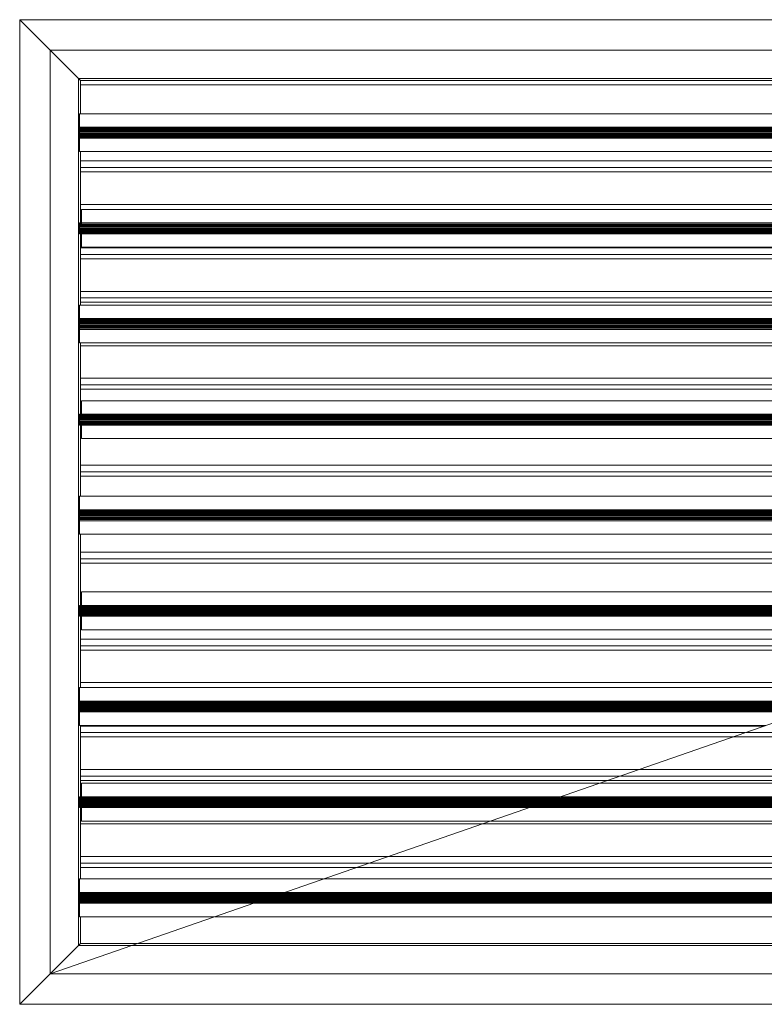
# Model space of a CAD drawing. Header units: metres. Extents: x 2.9 to 42.3, y -72.9 to -49.3.
# Tile 235 of 256: x 25.623 to 25.966, y -67.638 to -67.185. Entities that reach past the tile are written whole.
import ezdxf

# ---------------------------------------------------------------- set-up
doc = ezdxf.new("R2010")
doc.units = ezdxf.units.M
doc.linetypes.add('Oculto 1_5', pattern=[0.0022, 0.0015, -0.0007])
for name, color, linetype, lineweight in [('A-DETL', 7, 'Oculto 1_5', 18), ('G-IMPT', 7, 'Continuous', 18), ('M-HVAC-DUCT-ANNO', 7, 'Continuous', 18)]:
    doc.layers.add(name, color=color, linetype=linetype, lineweight=lineweight)

# ---------------------------------------------------------------- blocks, each defined once
blk = doc.blocks.new('GRELHA AR-AG 1225x425 - TROX_AR-AG_1225x425_dxf_QMODEL_9a1ed65d_b014_438d_945c_eb9463d1be6b-830546-2PAV')
at = {"layer": 'G-IMPT', "color": 1, "true_color": 0xff0000}
for p, q in [((0.6265, 0.2265), (-0.6265, 0.2265)), ((-0.6265, 0.2265), (0.6265, 0.2265)), ((0.6125, 0.2125), (0.6265, 0.2265)), ((0.6265, 0.2265), (0.6265, -0.2265)), ((0.6265, 0.2265), (0.6265, -0.2265)), ((0.6125, -0.2125), (0.6265, -0.2265)), ((0.6265, -0.2265), (-0.6265, -0.2265)), ((-0.6265, -0.2265), (0.6265, -0.2265))]:
    blk.add_line(p, q, dxfattribs=at)
blk = doc.blocks.new('GRELHA AR-AG 1225x425 - TROX_AR-AG_1225x425_dxf-830545-2PAV')
blk.add_blockref('GRELHA AR-AG 1225x425 - TROX_AR-AG_1225x425_dxf_QMODEL_9a1ed65d_b014_438d_945c_eb9463d1be6b-830546-2PAV', (0, 0))
blk = doc.blocks.new('GRELHA AR-AG 1225x425 - TROX_AR-AG_1225x425_dxf_QMODEL_9a1ed65d_b014_438d_945c_eb9463d1be6b-V138-2PAV')
at = {"layer": 'A-DETL', "color": 1, "linetype": 'Continuous', "true_color": 0xff0000}
for p, q in [((-0.6265, 0.2265), (0.6265, 0.2265)), ((0.6125, 0.2125), (0.6265, 0.2265)), ((0.6125, 0.2125), (0.5995, 0.1995)), ((0.5995, 0.1995), (-0.5995, 0.1995)), ((0.5985, 0.1985), (0.5995, 0.1995)), ((0.5995, 0.1995), (0.5995, -0.1995)), ((0.572, 0.1985), (-0.5985, 0.1985)), ((0.572, 0.1985), (-0.5985, 0.1985)), ((-0.5985, 0.1985), (0.572, 0.1985)), ((0.5985, 0.1985), (0.5723, 0.1985)), ((0.5985, 0.1985), (0.5723, 0.1985)), ((0.5723, 0.1985), (0.5985, 0.1985)), ((0.5985, 0.1985), (0.5985, 0.18621)), ((0.5985, 0.1985), (0.5985, 0.18621)), ((-0.598, 0.18621), (0.53657, 0.18621)), ((0.53687, 0.18621), (0.599, 0.18621)), ((0.599, 0.1795), (0.599, 0.18621)), ((0.51867, 0.18), (-0.599, 0.18)), ((0.599, 0.17927), (-0.599, 0.17927)), ((0.599, 0.17889), (-0.599, 0.17889)), ((0.599, 0.17846), (-0.599, 0.17846)), ((0.599, 0.17799), (-0.599, 0.17799)), ((0.599, 0.1775), (-0.599, 0.1775)), ((0.599, 0.17701), (-0.599, 0.17701)), ((0.51723, 0.1795), (-0.598, 0.1795)), ((0.599, 0.1795), (0.51753, 0.1795)), ((0.599, 0.18), (0.51897, 0.18)), ((0.599, 0.17958), (0.599, 0.17927)), ((0.599, 0.17927), (0.599, 0.17889)), ((0.599, 0.17889), (0.599, 0.17846)), ((0.599, 0.17846), (0.599, 0.17799)), ((0.599, 0.17799), (0.599, 0.1775)), ((0.599, 0.1775), (0.599, 0.17701)), ((0.599, 0.17701), (0.599, 0.17654)), ((0.599, 0.17654), (-0.599, 0.17654)), ((0.599, 0.17611), (-0.599, 0.17611)), ((0.599, 0.17573), (-0.599, 0.17573)), ((0.599, 0.17542), (-0.599, 0.17542)), ((0.599, 0.17519), (-0.599, 0.17519)), ((0.599, 0.17505), (-0.599, 0.17505)), ((0.50426, 0.175), (-0.599, 0.175)), ((0.599, 0.175), (0.50456, 0.175)), ((0.599, 0.17654), (0.599, 0.17611)), ((0.599, 0.17611), (0.599, 0.17573)), ((0.599, 0.17573), (0.599, 0.17542)), ((0.599, 0.17542), (0.599, 0.17519)), ((0.599, 0.17519), (0.599, 0.17505)), ((0.599, 0.16879), (0.599, 0.17519)), ((0.599, 0.17505), (0.599, 0.175)), ((0.48637, 0.16879), (-0.598, 0.16879)), ((0.599, 0.16879), (0.48667, 0.16879)), ((0.5985, 0.16879), (0.5985, 0.13581)), ((0.5985, 0.16879), (0.5985, 0.16517)), ((-0.5985, 0.1635), (0.5985, 0.1635)), ((0.5985, 0.16517), (0.5985, 0.1585)), ((-0.5985, 0.1615), (0.46535, 0.1615)), ((0.46565, 0.1615), (0.5985, 0.1615)), ((0.4567, 0.1585), (-0.5985, 0.1585)), ((-0.5985, 0.1585), (0.4567, 0.1585)), ((0.5985, 0.1585), (0.457, 0.1585)), ((0.457, 0.1585), (0.5985, 0.1585)), ((0.5985, 0.1585), (0.5985, 0.14517)), ((0.5985, 0.14517), (0.5985, 0.1385)), ((-0.599, 0.14221), (0.40974, 0.14221)), ((-0.5985, 0.1435), (0.5985, 0.1435)), ((0.41005, 0.14221), (0.598, 0.14221)), ((0.598, 0.13581), (0.598, 0.14221)), ((0.39185, 0.136), (-0.599, 0.136)), ((0.599, 0.13595), (-0.599, 0.13595)), ((0.599, 0.136), (0.39215, 0.136)), ((0.5985, 0.1385), (0.5985, 0.13581)), ((0.599, 0.136), (0.599, 0.13595)), ((0.599, 0.13595), (0.599, 0.13581)), ((0.599, 0.13581), (-0.599, 0.13581)), ((0.599, 0.13558), (-0.599, 0.13558)), ((0.599, 0.13527), (-0.599, 0.13527)), ((0.599, 0.13489), (-0.599, 0.13489)), ((0.599, 0.13446), (-0.599, 0.13446)), ((0.599, 0.13399), (-0.599, 0.13399)), ((0.599, 0.1335), (-0.599, 0.1335)), ((0.599, 0.13301), (-0.599, 0.13301)), ((0.599, 0.13254), (-0.599, 0.13254)), ((0.599, 0.13211), (-0.599, 0.13211)), ((0.599, 0.13173), (-0.599, 0.13173)), ((-0.599, 0.1315), (0.37888, 0.1315)), ((0.37918, 0.1315), (0.598, 0.1315)), ((0.598, 0.12479), (0.598, 0.1315)), ((0.599, 0.13142), (0.598, 0.13142)), ((0.599, 0.13581), (0.599, 0.13558)), ((0.599, 0.13558), (0.599, 0.13527)), ((0.599, 0.13527), (0.599, 0.13489)), ((0.599, 0.13489), (0.599, 0.13446)), ((0.599, 0.13446), (0.599, 0.13399)), ((0.599, 0.13399), (0.599, 0.1335)), ((0.599, 0.1335), (0.599, 0.13301)), ((0.599, 0.13301), (0.599, 0.13254)), ((0.599, 0.13254), (0.599, 0.13211)), ((0.599, 0.13211), (0.599, 0.13173)), ((0.599, 0.13173), (0.599, 0.13142)), ((0.599, 0.13142), (0.599, 0.13119)), ((0.37744, 0.131), (-0.599, 0.131)), ((0.599, 0.131), (0.37774, 0.131)), ((0.599, 0.13119), (0.598, 0.13119)), ((0.599, 0.13105), (0.598, 0.13105)), ((0.5985, 0.13089), (0.5985, 0.09821)), ((0.5985, 0.13089), (0.5985, 0.12517)), ((0.599, 0.13119), (0.599, 0.13105)), ((0.599, 0.13105), (0.599, 0.131)), ((0.35954, 0.12479), (-0.599, 0.12479)), ((-0.5985, 0.1235), (0.5985, 0.1235)), ((0.598, 0.12479), (0.35985, 0.12479)), ((0.5985, 0.12517), (0.5985, 0.1185)), ((-0.5985, 0.1215), (0.35005, 0.1215)), ((0.34141, 0.1185), (-0.5985, 0.1185)), ((-0.5985, 0.1185), (0.34141, 0.1185)), ((0.5985, 0.1185), (0.34171, 0.1185)), ((0.34171, 0.1185), (0.5985, 0.1185)), ((0.35036, 0.1215), (0.5985, 0.1215)), ((0.5985, 0.1185), (0.5985, 0.10517)), ((0.5985, 0.10517), (0.5985, 0.0985)), ((-0.5985, 0.1035), (0.5985, 0.1035)), ((-0.5985, 0.1015), (0.29241, 0.1015)), ((0.29271, 0.1015), (0.5985, 0.1015)), ((0.28322, 0.09821), (0.599, 0.09821)), ((0.5985, 0.0985), (0.28406, 0.0985)), ((0.28406, 0.0985), (0.5985, 0.0985)), ((0.599, 0.0915), (0.599, 0.09821)), ((0.599, 0.09127), (-0.599, 0.09127)), ((0.599, 0.09089), (-0.599, 0.09089)), ((0.599, 0.0915), (0.26389, 0.0915)), ((0.599, 0.092), (0.26533, 0.092)), ((0.599, 0.09158), (0.599, 0.09127)), ((0.599, 0.09127), (0.599, 0.09089)), ((0.599, 0.09089), (0.599, 0.09046)), ((0.599, 0.09046), (-0.599, 0.09046)), ((0.599, 0.08999), (-0.599, 0.08999)), ((0.599, 0.0895), (-0.599, 0.0895)), ((0.599, 0.08901), (-0.599, 0.08901)), ((0.599, 0.08854), (-0.599, 0.08854)), ((0.599, 0.08811), (-0.599, 0.08811)), ((0.599, 0.08773), (-0.599, 0.08773)), ((0.599, 0.08742), (-0.599, 0.08742)), ((0.599, 0.08719), (-0.599, 0.08719)), ((0.599, 0.08705), (-0.599, 0.08705)), ((0.599, 0.087), (0.25092, 0.087)), ((0.599, 0.09046), (0.599, 0.08999)), ((0.599, 0.08999), (0.599, 0.0895)), ((0.599, 0.0895), (0.599, 0.08901)), ((0.599, 0.08901), (0.599, 0.08854)), ((0.599, 0.08854), (0.599, 0.08811)), ((0.599, 0.08811), (0.599, 0.08773)), ((0.599, 0.08773), (0.599, 0.08742)), ((0.599, 0.08742), (0.599, 0.08719)), ((0.599, 0.08719), (0.599, 0.08705)), ((0.599, 0.08079), (0.599, 0.08719)), ((0.599, 0.08705), (0.599, 0.087)), ((0.5985, 0.0785), (0.22642, 0.0785)), ((0.22642, 0.0785), (0.5985, 0.0785)), ((0.599, 0.08079), (0.23302, 0.08079)), ((0.5985, 0.08079), (0.5985, 0.04781)), ((0.5985, 0.08079), (0.5985, 0.0785)), ((0.5985, 0.0785), (0.5985, 0.06517)), ((-0.5985, 0.0635), (0.5985, 0.0635)), ((0.5985, 0.06517), (0.5985, 0.0585)), ((0.17742, 0.0615), (0.5985, 0.0615)), ((0.5985, 0.0585), (0.16877, 0.0585)), ((0.16877, 0.0585), (0.5985, 0.0585)), ((0.5985, 0.0585), (0.5985, 0.04781)), ((0.1564, 0.05421), (0.598, 0.05421)), ((0.598, 0.04781), (0.598, 0.05421)), ((0.599, 0.04795), (-0.599, 0.04795)), ((0.599, 0.04781), (-0.599, 0.04781)), ((0.599, 0.04758), (-0.599, 0.04758)), ((0.599, 0.04727), (-0.599, 0.04727)), ((0.599, 0.04689), (-0.599, 0.04689)), ((0.599, 0.04646), (-0.599, 0.04646)), ((0.599, 0.04599), (-0.599, 0.04599)), ((0.599, 0.0455), (-0.599, 0.0455)), ((0.599, 0.048), (0.1385, 0.048)), ((0.599, 0.048), (0.599, 0.04795)), ((0.599, 0.04795), (0.599, 0.04781)), ((0.599, 0.04781), (0.599, 0.04758)), ((0.599, 0.04758), (0.599, 0.04727)), ((0.599, 0.04727), (0.599, 0.04689)), ((0.599, 0.04689), (0.599, 0.04646)), ((0.599, 0.04646), (0.599, 0.04599)), ((0.599, 0.04599), (0.599, 0.0455)), ((0.599, 0.0455), (0.599, 0.04501)), ((0.599, 0.04501), (-0.599, 0.04501)), ((0.599, 0.04454), (-0.599, 0.04454)), ((0.599, 0.04411), (-0.599, 0.04411)), ((0.599, 0.04373), (-0.599, 0.04373)), ((0.599, 0.043), (0.12409, 0.043)), ((0.12553, 0.0435), (0.598, 0.0435)), ((0.598, 0.03679), (0.598, 0.0435)), ((0.599, 0.04342), (0.598, 0.04342)), ((0.599, 0.04319), (0.598, 0.04319)), ((0.599, 0.04305), (0.598, 0.04305)), ((0.5985, 0.04319), (0.5985, 0.01021)), ((0.5985, 0.04319), (0.5985, 0.0385)), ((0.599, 0.04501), (0.599, 0.04454)), ((0.599, 0.04454), (0.599, 0.04411)), ((0.599, 0.04411), (0.599, 0.04373)), ((0.599, 0.04373), (0.599, 0.04342)), ((0.599, 0.04342), (0.599, 0.04319)), ((0.599, 0.04319), (0.599, 0.04305)), ((0.599, 0.04305), (0.599, 0.043)), ((0.598, 0.03679), (0.1062, 0.03679)), ((0.5985, 0.0385), (0.5985, 0.02517)), ((-0.5985, 0.0235), (0.5985, 0.0235)), ((0.5985, 0.02517), (0.5985, 0.0185)), ((0.5985, 0.0185), (0.05347, 0.0185)), ((0.05347, 0.0185), (0.5985, 0.0185)), ((0.06212, 0.0215), (0.5985, 0.0215)), ((0.5985, 0.0185), (0.5985, 0.01021)), ((0.599, 0.01021), (0.02958, 0.01021)), ((0.599, 0.0035), (0.599, 0.01021)), ((0.599, 0.00327), (-0.599, 0.00327)), ((0.599, 0.00289), (-0.599, 0.00289)), ((0.599, 0.00246), (-0.599, 0.00246)), ((0.599, 0.00199), (-0.599, 0.00199)), ((0.599, 0.0015), (-0.599, 0.0015)), ((0.599, 0.00101), (-0.599, 0.00101)), ((0.599, 0.00054), (-0.599, 0.00054)), ((0.599, 0.00011), (-0.599, 0.00011)), ((0.599, 0.0035), (0.01024, 0.0035)), ((0.599, 0.004), (0.01168, 0.004)), ((0.599, 0.00358), (0.599, 0.00327)), ((0.599, 0.00327), (0.599, 0.00289)), ((0.599, 0.00289), (0.599, 0.00246)), ((0.599, 0.00246), (0.599, 0.00199)), ((0.599, 0.00199), (0.599, 0.0015)), ((0.599, 0.0015), (0.599, 0.00101)), ((0.599, 0.00101), (0.599, 0.00054)), ((0.599, 0.00054), (0.599, 0.00011)), ((0.599, 0.00011), (0.599, -0.00027)), ((0.599, -0.00027), (-0.599, -0.00027)), ((0.599, -0.00058), (-0.599, -0.00058)), ((0.599, -0.00081), (-0.599, -0.00081)), ((0.599, -0.00095), (-0.599, -0.00095)), ((0.599, -0.001), (-0.00273, -0.001)), ((0.599, -0.00027), (0.599, -0.00058)), ((0.599, -0.00058), (0.599, -0.00081)), ((0.599, -0.00081), (0.599, -0.00095)), ((0.599, -0.00721), (0.599, -0.00081)), ((0.599, -0.00095), (0.599, -0.001)), ((0.599, -0.00721), (-0.02063, -0.00721)), ((0.5985, -0.00721), (0.5985, -0.04019)), ((0.5985, -0.00721), (0.5985, -0.01483)), ((0.5985, -0.0165), (-0.5985, -0.0165)), ((0.5985, -0.01483), (0.5985, -0.0215)), ((0.5985, -0.0215), (-0.06182, -0.0215)), ((-0.06182, -0.0215), (0.5985, -0.0215)), ((-0.05317, -0.0185), (0.5985, -0.0185)), ((0.5985, -0.0215), (0.5985, -0.03483)), ((-0.09725, -0.03379), (0.598, -0.03379)), ((0.598, -0.04019), (0.598, -0.03379)), ((0.5985, -0.03483), (0.5985, -0.04019)), ((0.599, -0.04005), (-0.599, -0.04005)), ((0.599, -0.04019), (-0.599, -0.04019)), ((0.599, -0.04042), (-0.599, -0.04042)), ((0.599, -0.04073), (-0.599, -0.04073)), ((0.599, -0.04), (-0.11514, -0.04)), ((0.599, -0.04), (0.599, -0.04005)), ((0.599, -0.04005), (0.599, -0.04019)), ((0.599, -0.04019), (0.599, -0.04042)), ((0.599, -0.04042), (0.599, -0.04073)), ((0.599, -0.04073), (0.599, -0.04111)), ((0.599, -0.04111), (-0.599, -0.04111)), ((0.599, -0.04154), (-0.599, -0.04154)), ((0.599, -0.04201), (-0.599, -0.04201)), ((0.599, -0.0425), (-0.599, -0.0425)), ((0.599, -0.04299), (-0.599, -0.04299)), ((0.599, -0.04346), (-0.599, -0.04346)), ((0.599, -0.04389), (-0.599, -0.04389)), ((0.599, -0.04427), (-0.599, -0.04427)), ((0.599, -0.045), (-0.12955, -0.045)), ((-0.12811, -0.0445), (0.598, -0.0445)), ((0.598, -0.05121), (0.598, -0.0445)), ((0.599, -0.04458), (0.598, -0.04458)), ((0.599, -0.04481), (0.598, -0.04481)), ((0.599, -0.04495), (0.598, -0.04495)), ((0.5985, -0.04481), (0.5985, -0.07779)), ((0.5985, -0.04481), (0.5985, -0.05483)), ((0.599, -0.04111), (0.599, -0.04154)), ((0.599, -0.04154), (0.599, -0.04201)), ((0.599, -0.04201), (0.599, -0.0425)), ((0.599, -0.0425), (0.599, -0.04299)), ((0.599, -0.04299), (0.599, -0.04346)), ((0.599, -0.04346), (0.599, -0.04389)), ((0.599, -0.04389), (0.599, -0.04427)), ((0.599, -0.04427), (0.599, -0.04458)), ((0.599, -0.04458), (0.599, -0.04481)), ((0.599, -0.04481), (0.599, -0.04495)), ((0.599, -0.04495), (0.599, -0.045)), ((0.598, -0.05121), (-0.14745, -0.05121)), ((-0.5985, -0.0565), (0.5985, -0.0565)), ((-0.16847, -0.0585), (0.5985, -0.0585)), ((0.5985, -0.05483), (0.5985, -0.0615)), ((0.5985, -0.0615), (-0.17711, -0.0615)), ((-0.17711, -0.0615), (0.5985, -0.0615)), ((0.5985, -0.0615), (0.5985, -0.07483)), ((-0.5985, -0.0765), (0.5985, -0.0765)), ((0.5985, -0.07483), (0.5985, -0.07779)), ((-0.22407, -0.07779), (0.599, -0.07779)), ((0.599, -0.0845), (0.599, -0.07779)), ((0.599, -0.08473), (-0.599, -0.08473)), ((0.599, -0.08511), (-0.599, -0.08511)), ((0.599, -0.08554), (-0.599, -0.08554)), ((0.599, -0.08601), (-0.599, -0.08601)), ((0.599, -0.0845), (-0.24341, -0.0845)), ((0.599, -0.084), (-0.24197, -0.084)), ((0.599, -0.08442), (0.599, -0.08473)), ((0.599, -0.08473), (0.599, -0.08511)), ((0.599, -0.08511), (0.599, -0.08554)), ((0.599, -0.08554), (0.599, -0.08601)), ((0.599, -0.08601), (0.599, -0.0865)), ((0.599, -0.0865), (-0.599, -0.0865)), ((0.599, -0.08699), (-0.599, -0.08699)), ((0.599, -0.08746), (-0.599, -0.08746)), ((0.599, -0.08789), (-0.599, -0.08789)), ((0.599, -0.08827), (-0.599, -0.08827)), ((0.599, -0.08858), (-0.599, -0.08858)), ((0.599, -0.08881), (-0.599, -0.08881)), ((0.599, -0.08895), (-0.599, -0.08895)), ((0.599, -0.089), (-0.25638, -0.089)), ((0.599, -0.0865), (0.599, -0.08699)), ((0.599, -0.08699), (0.599, -0.08746)), ((0.599, -0.08746), (0.599, -0.08789)), ((0.599, -0.08789), (0.599, -0.08827)), ((0.599, -0.08827), (0.599, -0.08858)), ((0.599, -0.08858), (0.599, -0.08881)), ((0.599, -0.08881), (0.599, -0.08895)), ((0.599, -0.09521), (0.599, -0.08881)), ((0.599, -0.08895), (0.599, -0.089)), ((-0.5985, -0.0965), (0.5985, -0.0965)), ((-0.28376, -0.0985), (0.5985, -0.0985)), ((0.599, -0.09521), (-0.27427, -0.09521)), ((0.5985, -0.09521), (0.5985, -0.12819)), ((0.5985, -0.09521), (0.5985, -0.1015)), ((0.5985, -0.1015), (-0.29241, -0.1015)), ((-0.29241, -0.1015), (0.5985, -0.1015)), ((0.5985, -0.1015), (0.5985, -0.11483)), ((-0.5985, -0.1165), (0.5985, -0.1165)), ((0.5985, -0.11483), (0.5985, -0.1215)), ((-0.3509, -0.12179), (0.598, -0.12179)), ((0.5985, -0.1215), (-0.35005, -0.1215)), ((-0.35005, -0.1215), (0.5985, -0.1215)), ((-0.34141, -0.1185), (0.5985, -0.1185)), ((0.598, -0.12819), (0.598, -0.12179)), ((0.5985, -0.1215), (0.5985, -0.12819)), ((0.599, -0.12805), (-0.599, -0.12805)), ((0.599, -0.12819), (-0.599, -0.12819)), ((0.599, -0.12842), (-0.599, -0.12842)), ((0.599, -0.12873), (-0.599, -0.12873)), ((0.599, -0.12911), (-0.599, -0.12911)), ((0.599, -0.12954), (-0.599, -0.12954)), ((0.599, -0.13001), (-0.599, -0.13001)), ((0.599, -0.1305), (-0.599, -0.1305)), ((0.599, -0.13099), (-0.599, -0.13099)), ((0.599, -0.128), (-0.36879, -0.128)), ((0.599, -0.128), (0.599, -0.12805)), ((0.599, -0.12805), (0.599, -0.12819)), ((0.599, -0.12819), (0.599, -0.12842)), ((0.599, -0.12842), (0.599, -0.12873)), ((0.599, -0.12873), (0.599, -0.12911)), ((0.599, -0.12911), (0.599, -0.12954)), ((0.599, -0.12954), (0.599, -0.13001)), ((0.599, -0.13001), (0.599, -0.1305)), ((0.599, -0.1305), (0.599, -0.13099)), ((0.599, -0.13099), (0.599, -0.13146)), ((0.599, -0.13146), (-0.599, -0.13146)), ((0.599, -0.13189), (-0.599, -0.13189)), ((0.599, -0.13227), (-0.599, -0.13227)), ((0.599, -0.133), (-0.3832, -0.133)), ((-0.38176, -0.1325), (0.598, -0.1325)), ((0.598, -0.13921), (0.598, -0.1325)), ((0.599, -0.13258), (0.598, -0.13258)), ((0.599, -0.13281), (0.598, -0.13281)), ((0.599, -0.13295), (0.598, -0.13295)), ((0.5985, -0.13281), (0.5985, -0.16579)), ((0.5985, -0.13281), (0.5985, -0.13483)), ((0.5985, -0.13483), (0.5985, -0.1415)), ((0.599, -0.13146), (0.599, -0.13189)), ((0.599, -0.13189), (0.599, -0.13227)), ((0.599, -0.13227), (0.599, -0.13258)), ((0.599, -0.13258), (0.599, -0.13281)), ((0.599, -0.13281), (0.599, -0.13295)), ((0.599, -0.13295), (0.599, -0.133)), ((0.598, -0.13921), (-0.4011, -0.13921)), ((0.5985, -0.1415), (-0.4077, -0.1415)), ((-0.4077, -0.1415), (0.5985, -0.1415)), ((0.5985, -0.1415), (0.5985, -0.15483)), ((-0.5985, -0.1565), (0.5985, -0.1565)), ((-0.4567, -0.1585), (0.5985, -0.1585)), ((0.5985, -0.15483), (0.5985, -0.1615)), ((0.5985, -0.1615), (-0.46535, -0.1615)), ((-0.46535, -0.1615), (0.5985, -0.1615)), ((0.5985, -0.1615), (0.5985, -0.16579)), ((-0.47772, -0.16579), (0.599, -0.16579)), ((0.599, -0.1725), (0.599, -0.16579)), ((0.599, -0.172), (-0.49561, -0.172)), ((0.599, -0.17273), (-0.599, -0.17273)), ((0.599, -0.17311), (-0.599, -0.17311)), ((0.599, -0.17354), (-0.599, -0.17354)), ((0.599, -0.17401), (-0.599, -0.17401)), ((0.599, -0.1745), (-0.599, -0.1745)), ((0.599, -0.17499), (-0.599, -0.17499)), ((0.599, -0.17546), (-0.599, -0.17546)), ((0.599, -0.17589), (-0.599, -0.17589)), ((0.599, -0.17627), (-0.599, -0.17627)), ((0.599, -0.17658), (-0.599, -0.17658)), ((0.599, -0.1725), (-0.49705, -0.1725)), ((0.599, -0.17242), (0.599, -0.17273)), ((0.599, -0.17273), (0.599, -0.17311)), ((0.599, -0.17311), (0.599, -0.17354)), ((0.599, -0.17354), (0.599, -0.17401)), ((0.599, -0.17401), (0.599, -0.1745)), ((0.599, -0.1745), (0.599, -0.17499)), ((0.599, -0.17499), (0.599, -0.17546)), ((0.599, -0.17546), (0.599, -0.17589)), ((0.599, -0.17589), (0.599, -0.17627)), ((0.599, -0.17627), (0.599, -0.17658)), ((0.599, -0.17658), (0.599, -0.17681)), ((0.599, -0.17681), (-0.599, -0.17681)), ((0.599, -0.17695), (-0.599, -0.17695)), ((0.599, -0.177), (-0.51003, -0.177)), ((0.599, -0.17681), (0.599, -0.17695)), ((0.599, -0.18321), (0.599, -0.17681)), ((0.599, -0.17695), (0.599, -0.177)), ((0.599, -0.18321), (-0.52792, -0.18321)), ((0.5985, -0.18321), (0.5985, -0.1985)), ((0.5985, -0.18321), (0.5985, -0.19483)), ((-0.5985, -0.1965), (0.5985, -0.1965)), ((0.5985, -0.1985), (-0.572, -0.1985)), ((-0.572, -0.1985), (0.5985, -0.1985)), ((0.5985, -0.19483), (0.5985, -0.1985)), ((0.5985, -0.1985), (0.5995, -0.1995)), ((-0.5995, -0.1995), (0.5995, -0.1995)), ((0.6125, -0.2125), (0.5995, -0.1995)), ((0.6125, -0.2125), (0.6265, -0.2265)), ((-0.6265, -0.2265), (0.6265, -0.2265))]:
    blk.add_line(p, q, dxfattribs=at)
at = {"layer": 'G-IMPT', "color": 1, "true_color": 0xff0000}
for p, q in [((0.6265, 0.2265), (-0.6265, 0.2265)), ((-0.6265, 0.2265), (0.6265, 0.2265)), ((0.6125, 0.2125), (0.6265, 0.2265)), ((0.6265, 0.2265), (0.6265, -0.2265)), ((0.6265, 0.2265), (0.6265, -0.2265)), ((0.6125, -0.2125), (0.6265, -0.2265)), ((0.6265, -0.2265), (-0.6265, -0.2265)), ((-0.6265, -0.2265), (0.6265, -0.2265))]:
    blk.add_line(p, q, dxfattribs=at)
blk = doc.blocks.new('GRELHA AR-AG 1225x425 - TROX_AR-AG_1225x425_dxf-V143-2PAV')
for name in ['GRELHA AR-AG 1225x425 - TROX_AR-AG_1225x425_dxf_QMODEL_9a1ed65d_b014_438d_945c_eb9463d1be6b-830546-2PAV', 'GRELHA AR-AG 1225x425 - TROX_AR-AG_1225x425_dxf_QMODEL_9a1ed65d_b014_438d_945c_eb9463d1be6b-V138-2PAV']:
    blk.add_blockref(name, (0, 0))
blk = doc.blocks.new('GRELHA AR-AG 1225x425 - GRELHA AR-AG 1225x425-V144-2PAV')
for name in ['GRELHA AR-AG 1225x425 - TROX_AR-AG_1225x425_dxf-830545-2PAV', 'GRELHA AR-AG 1225x425 - TROX_AR-AG_1225x425_dxf-V143-2PAV']:
    blk.add_blockref(name, (0, 0))

msp = doc.modelspace()

# ---------------------------------------------------------------- linework, layer by layer
at = {"layer": 'M-HVAC-DUCT-ANNO', "color": 5, "true_color": 0x0000ff}
for p, q in [((25.63702, -67.19944), (26.86202, -67.19944)), ((25.63702, -67.62444), (25.63702, -67.19944)), ((25.63702, -67.62444), (26.86202, -67.19944)), ((26.86202, -67.62444), (25.63702, -67.62444))]:
    msp.add_line(p, q, dxfattribs=at)

# ---------------------------------------------------------------- block references
at = {"layer": 'A-DETL', "color": 1, "linetype": 'Continuous', "true_color": 0xff0000, "rotation": 180}
msp.add_blockref('GRELHA AR-AG 1225x425 - GRELHA AR-AG 1225x425-V144-2PAV', (26.24952, -67.41194), dxfattribs=at)

doc.saveas('drawing.dxf')
